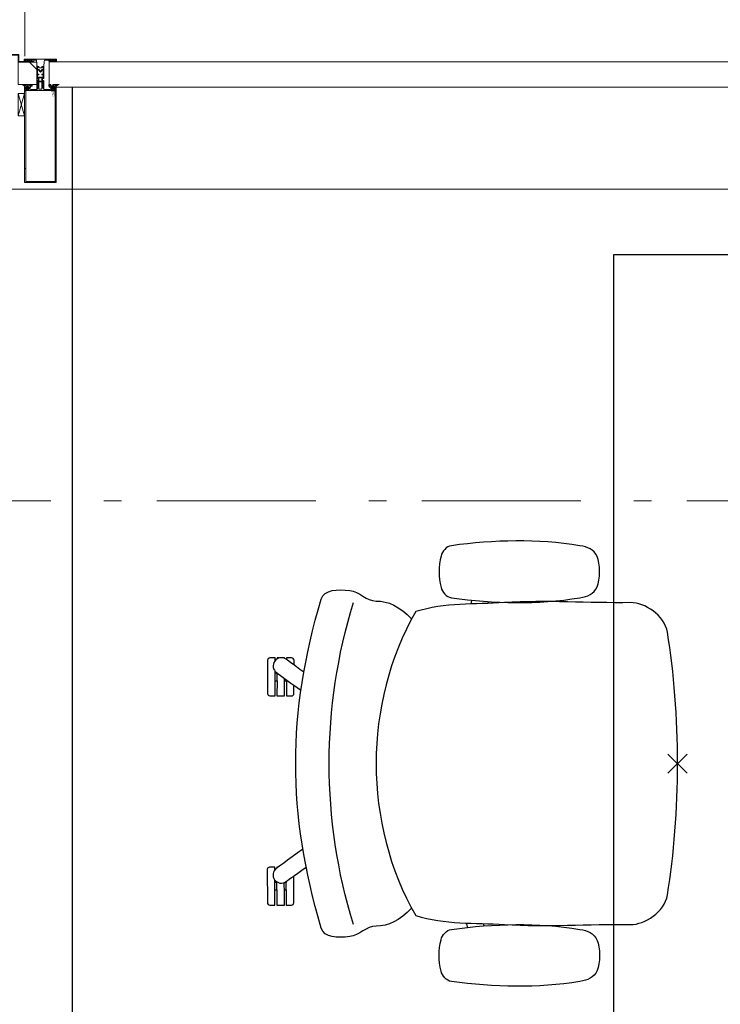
# Model space of a CAD drawing. Header units: millimetres. Extents: x -46954 to 169732, y -26853 to 94136.
# Tile 64 of 174: x -32140 to -31039, y 81680 to 83228. Entities that reach past the tile are written whole.
import ezdxf

# ---------------------------------------------------------------- set-up
doc = ezdxf.new("R2010")
doc.units = ezdxf.units.MM
doc.header["$LTSCALE"] = 400
doc.header["$PDMODE"] = 3
doc.header["$PDSIZE"] = 15
doc.linetypes.add('STYLE_06', pattern=[1.041641, 0.625, -0.208282, 0.069427, -0.138931])
for name, color, linetype in [('-gd', 2, 'Continuous'), ('inr', 4, 'Continuous'), ('plat', 5, 'Continuous'), ('sona-s008_ip0', 7, 'Continuous')]:
    doc.layers.add(name, color=color, linetype=linetype)
for name, color, linetype, lineweight in [('Buitenkozijnen', 140, 'Continuous', 15), ('Lijn-afbreek', 140, 'STYLE_06', 15), ('None', 7, 'Continuous', 9)]:
    doc.layers.add(name, color=color, linetype=linetype, lineweight=lineweight)

# ---------------------------------------------------------------- blocks, each defined once
blk = doc.blocks.new('*U1063')
at = {"layer": 'None', "color": 8, "linetype": 'Continuous', "lineweight": 5}
for p, q in [((51556, 28074.8), (51591, 28084.8)), ((51591, 28074.8), (51556, 28084.8))]:
    blk.add_line(p, q, dxfattribs=at)
blk.add_lwpolyline([(51556, 28084.8), (51591, 28084.8), (51591, 28074.8), (51556, 28074.8)], close=True, dxfattribs=at)
blk = doc.blocks.new('*X1064')
at = {"layer": 'None', "lineweight": 5}
blk.add_line((51628.7, 28055.5), (51640.3, 28067.1), dxfattribs=at)
blk = doc.blocks.new('*U1054')
at = {"layer": 'None', "color": 8, "lineweight": 5}
for points in [[(-24.8, 32.4), (24.8, 32.4), (24.8, 10.2), (23.1, 10.2), (23.1, 30.8), (-23.1, 30.8), (-23.1, 11.2), (-24.8, 11.2)], [(-24.8, -111.4), (-24.8, 32.4), (-23.1, 32.4), (-23.1, -112.4), (23.1, -112.4), (23.1, 32.4), (24.8, 32.4), (24.8, -111.4), (24.4, -111.4), (23.3, -115.5), (23.3, -117), (23.7, -117), (23.7, -117.6), (21.7, -117.6), (21.7, -117), (22.5, -117), (22.5, -115.1), (22.5, -113.9), (21.3, -113.9), (18.7, -113.9), (17.5, -113.9), (17.5, -115.1), (17.5, -117), (18.3, -117), (18.3, -117.6), (15.7, -117.6), (15.7, -117), (16.7, -117), (16.7, -116), (15.6, -113.9), (5.3, -113.9), (5.3, -115.8), (3.9, -115.8), (3.9, -118.6), (4.3, -119), (3.9, -119.4), (3.9, -120), (4.3, -120.4), (3.9, -120.8), (3.9, -121.4), (4.3, -121.8), (3.9, -122.8), (3.9, -127.6), (2.2, -127.6), (2.2, -116.8), (2.2, -114.6), (0, -114.6), (-2.2, -114.6), (-2.2, -116.8), (-2.2, -127.6), (-3.9, -127.6), (-3.9, -122.8), (-4.3, -121.8), (-3.9, -121.4), (-3.9, -120.8), (-4.3, -120.4), (-3.9, -120), (-3.9, -119.4), (-4.3, -119), (-3.9, -118.6), (-3.9, -115.8), (-5.3, -115.8), (-5.3, -113.9), (-15.6, -113.9), (-16.7, -116), (-16.7, -117), (-15.7, -117), (-15.7, -117.6), (-18.3, -117.6), (-18.3, -117), (-17.5, -117), (-17.5, -115.1), (-17.5, -113.9), (-18.7, -113.9), (-21.3, -113.9), (-22.5, -113.9), (-22.5, -115.1), (-22.5, -117), (-21.7, -117), (-21.7, -117.6), (-23.7, -117.6), (-23.7, -117), (-23.3, -117), (-23.3, -115.5), (-24.4, -111.4)]]:
    blk.add_lwpolyline(points, close=True, dxfattribs=at)
at = {"layer": 'None', "color": 8, "lineweight": 5, "flags": 128}
for points in [[(-25, -119), (-25.9, -119.6), (-29.5, -121.8), (-25.3, -121.8), (-21.7, -121.8), (-19.8, -121.7), (-19.3, -119.9), (-19.2, -119.4), (-18.7, -119.7), (-14.4, -120.4), (-14.2, -120.4), (-14.2, -120.6), (-14.2, -120.8), (-14.4, -120.8), (-16.5, -120.8), (-16.5, -121.8), (-16, -121.8), (-14.7, -121.8), (-13.3, -121.8), (-13.2, -120.3), (-13.2, -118.9), (-14.7, -118.8), (-15.5, -118.7), (-16, -118.1), (-16, -117.8), (-16.3, -117.8), (-17.6, -117.8), (-18.1, -118), (-18.4, -118.1), (-18.4, -117.8), (-18.4, -116.8), (-18.4, -116.5), (-18.1, -116.5), (-17.9, -116.5), (-17.4, -116.5), (-17.8, -116.1), (-17.9, -116.1), (-18.4, -115.7), (-18.9, -115.7), (-21.1, -115.7), (-21.6, -115.7), (-22.1, -116.1), (-22.2, -116.1), (-22.6, -116.5), (-22, -116.5), (-21.9, -116.5), (-21.6, -116.5), (-21.6, -116.8), (-21.6, -117.8), (-21.6, -118.1), (-21.9, -118), (-22.4, -117.8), (-23.8, -117.8), (-24.1, -117.8), (-24.1, -117.5), (-24.1, -116.7), (-24.1, -116.5), (-23.9, -116.5), (-23.7, -116.5), (-23.7, -115.7), (-24.4, -112.1), (-24.5, -111.9), (-24.7, -111.9), (-25, -111.9), (-25, -112.2), (-25, -117.9)], [(-22.8, -119.4), (-23, -119.4), (-23.1, -119.5), (-24.1, -120.3), (-25.4, -120.4), (-25.7, -120.4), (-25.7, -120.7), (-25.7, -121), (-25.4, -121), (-22.1, -121), (-21.3, -121), (-20.9, -120.4), (-20.4, -119.4), (-21.5, -119.4)], [(-20.5, -118.5), (-20.6, -118), (-21, -116.6), (-21.1, -116.2), (-20.7, -116.2), (-19.3, -116.2), (-18.9, -116.2), (-19, -116.6), (-19.4, -118), (-19.5, -118.5), (-20, -118.5)], [(25, -119), (25.9, -119.6), (29.5, -121.8), (25.3, -121.8), (21.7, -121.8), (19.8, -121.7), (19.3, -119.9), (19.2, -119.4), (18.7, -119.7), (14.4, -120.4), (14.2, -120.4), (14.2, -120.6), (14.2, -120.8), (14.4, -120.8), (16.5, -120.8), (16.5, -121.8), (16, -121.8), (14.7, -121.8), (13.3, -121.8), (13.2, -120.3), (13.2, -118.9), (14.7, -118.8), (15.5, -118.7), (16, -118.1), (16, -117.8), (16.3, -117.8), (17.6, -117.8), (18.1, -118), (18.4, -118.1), (18.4, -117.8), (18.4, -116.8), (18.4, -116.5), (18.1, -116.5), (17.9, -116.5), (17.4, -116.5), (17.8, -116.1), (17.9, -116.1), (18.4, -115.7), (18.9, -115.7), (21.1, -115.7), (21.6, -115.7), (22.1, -116.1), (22.2, -116.1), (22.6, -116.5), (22, -116.5), (21.9, -116.5), (21.6, -116.5), (21.6, -116.8), (21.6, -117.8), (21.6, -118.1), (21.9, -118), (22.4, -117.8), (23.8, -117.8), (24.1, -117.8), (24.1, -117.5), (24.1, -116.7), (24.1, -116.5), (23.9, -116.5), (23.7, -116.5), (23.7, -115.7), (24.4, -112.1), (24.5, -111.9), (24.7, -111.9), (25, -111.9), (25, -112.2), (25, -117.9)], [(20.5, -118.5), (20.6, -118), (21, -116.6), (21.1, -116.2), (20.7, -116.2), (19.3, -116.2), (18.9, -116.2), (19, -116.6), (19.4, -118), (19.5, -118.5), (20, -118.5)], [(22.8, -119.4), (23, -119.4), (23.1, -119.5), (24.1, -120.3), (25.4, -120.4), (25.7, -120.4), (25.7, -120.7), (25.7, -121), (25.4, -121), (22.1, -121), (21.3, -121), (20.9, -120.4), (20.4, -119.4), (21.5, -119.4)]]:
    blk.add_lwpolyline(points, close=True, dxfattribs=at)
blk = doc.blocks.new('*U1055')
at = {"layer": 'None', "color": 8, "lineweight": 5, "flags": 128}
for points in [[(-5, -131.3), (-5.5, -131.3), (-5.5, -131.8), (-5.5, -149.5), (-5.5, -150), (-5, -150), (-4, -150), (-3.5, -150), (-3.5, -149.5), (-3.5, -149), (-4, -149), (-4.5, -149), (-4.5, -145.8), (-4.5, -145.3), (-4, -145.3), (-2.7, -145.3), (-2.3, -145.3), (-2, -144.9), (-0.8, -143.5), (0, -142.6), (0.8, -143.5), (2, -144.9), (2.2, -145.3), (2.7, -145.3), (4, -145.3), (4.5, -145.3), (4.5, -145.8), (4.5, -149), (4, -149), (3.5, -149), (3.5, -149.5), (3.5, -150), (4, -150), (5, -150), (5.5, -150), (5.5, -149.5), (5.5, -131.8), (5.5, -131.3), (5, -131.3), (4.7, -131.3), (4.7, -132), (4.7, -132.3), (4.4, -132.3), (4.1, -132.3), (3.3, -132.3), (3.3, -131.5), (3.3, -127.6), (3.3, -126.8), (4.1, -126.8), (4.4, -126.8), (4.7, -126.8), (4.7, -127.1), (4.7, -127.8), (5, -127.8), (5.5, -127.8), (5.5, -127.3), (5.5, -114.6), (5.5, -114.4), (5.3, -114.3), (5, -114.3), (4.9, -114.5), (4.1, -116.2), (4.1, -116.3), (4.2, -116.4), (4.4, -116.7), (4.5, -116.8), (4.5, -116.9), (4.5, -117.1), (4.5, -117.2), (4.4, -117.3), (4.2, -117.6), (4, -117.7), (4.2, -117.8), (4.4, -118.1), (4.5, -118.2), (4.5, -118.3), (4.5, -118.5), (4.5, -118.6), (4.4, -118.7), (4.2, -119), (4, -119.1), (4.2, -119.2), (4.4, -119.5), (4.5, -119.6), (4.5, -119.7), (4.5, -120.2), (4.5, -120.3), (4.5, -120.3), (4.2, -121.1), (4.2, -125.5), (4.2, -125.8), (3.9, -125.8), (-3.9, -125.8), (-4.2, -125.8), (-4.2, -125.5), (-4.2, -121.1), (-4.5, -120.3), (-4.5, -120.3), (-4.5, -120.2), (-4.5, -119.7), (-4.5, -119.6), (-4.4, -119.5), (-4.2, -119.2), (-4, -119.1), (-4.2, -119), (-4.4, -118.7), (-4.5, -118.6), (-4.5, -118.5), (-4.5, -118.3), (-4.5, -118.2), (-4.4, -118.1), (-4.2, -117.8), (-4, -117.7), (-4.2, -117.6), (-4.4, -117.3), (-4.5, -117.2), (-4.5, -117.1), (-4.5, -116.9), (-4.5, -116.8), (-4.4, -116.7), (-4.2, -116.4), (-4.1, -116.3), (-4.1, -116.2), (-4.9, -114.5), (-5, -114.3), (-5.3, -114.3), (-5.5, -114.4), (-5.5, -114.6), (-5.5, -127.3), (-5.5, -127.8), (-5, -127.8), (-4.7, -127.8), (-4.7, -127.1), (-4.7, -126.8), (-4.4, -126.8), (-4.1, -126.8), (-3.3, -126.8), (-3.3, -127.6), (-3.3, -131.5), (-3.3, -132.3), (-4.1, -132.3), (-4.4, -132.3), (-4.7, -132.3), (-4.7, -132), (-4.7, -131.3)], [(-4.5, -138.2), (-4, -138.2), (-2.7, -138.2), (-2.5, -138.2), (-2.5, -138), (-2.5, -137.4), (-2.5, -137.2), (-2.7, -137.2), (-4, -137.2), (-4.5, -137.2), (-4.5, -136.7), (-4.5, -133.8), (-4.5, -133.3), (-4, -133.3), (4, -133.3), (4.5, -133.3), (4.5, -133.8), (4.5, -136.7), (4.5, -137.2), (4, -137.2), (2.7, -137.2), (2.5, -137.2), (2.5, -137.4), (2.5, -138), (2.5, -138.2), (2.7, -138.2), (4, -138.2), (4.5, -138.2), (4.5, -138.7), (4.5, -143.8), (4.5, -144.3), (4, -144.3), (2.9, -144.3), (2.7, -144.3), (2.6, -144.1), (1.5, -142.9), (0, -141.1), (-1.5, -142.9), (-2.6, -144.1), (-2.7, -144.3), (-2.9, -144.3), (-4, -144.3), (-4.5, -144.3), (-4.5, -143.8), (-4.5, -138.7)], [(-2.3, -126.8), (-2.3, -127.3), (-2.3, -132.1), (-2.3, -132.3), (-2.1, -132.3), (2.1, -132.3), (2.3, -132.3), (2.3, -132.1), (2.3, -127.3), (2.3, -126.8), (1.8, -126.8), (-1.8, -126.8)]]:
    blk.add_lwpolyline(points, close=True, dxfattribs=at)
blk = doc.blocks.new('*U1056')
at = {"layer": 'None', "color": 7, "lineweight": 15}
for p, q in [((-21.6, -103.9), (-21.6, -103.9)), ((-21.6, -104.7), (-21.6, -104.7)), ((-21.6, -105.5), (-21.6, -105.5)), ((-21.6, -106.3), (-21.6, -106.3)), ((-21.6, -107.1), (-21.6, -107.1)), ((-21.6, -107.9), (-21.6, -107.9)), ((-20.7, -103.5), (-20.7, -103.5)), ((-20.7, -105.9), (-20.7, -105.9)), ((-20.7, -106.7), (-20.7, -106.7)), ((-20.7, -107.5), (-20.7, -107.5)), ((-19.9, -103.1), (-19.9, -103.1)), ((-19.9, -107.1), (-19.9, -107.1)), ((-19.9, -107.9), (-19.9, -107.9)), ((-19.1, -103.5), (-19.1, -103.5)), ((-19.1, -104.3), (-19.1, -104.3)), ((-19.1, -105.9), (-19.1, -105.9)), ((-19.1, -106.7), (-19.1, -106.7)), ((-19.1, -107.5), (-19.1, -107.5)), ((-18.3, -104.7), (-18.3, -104.7)), ((-18.3, -105.5), (-18.3, -105.5)), ((-18.3, -106.3), (-18.3, -106.3)), ((-25.6, -119.7), (-25.6, -119.7)), ((-25.6, -121.4), (-25.6, -121.4)), ((-24.8, -110.4), (-24.8, -110.4)), ((-24.8, -111.2), (-24.8, -111.2)), ((-24.8, -112), (-24.8, -112)), ((-24.8, -112.8), (-24.8, -112.8)), ((-24.8, -113.6), (-24.8, -113.6)), ((-24.8, -114.4), (-24.8, -114.4)), ((-24.8, -115.3), (-24.8, -115.3)), ((-24.8, -116.1), (-24.8, -116.1)), ((-24.8, -116.9), (-24.8, -116.9)), ((-24.8, -117.7), (-24.8, -117.7)), ((-24.8, -118.5), (-24.8, -118.5)), ((-24.8, -119.3), (-24.8, -119.3)), ((-24.8, -120.1), (-24.8, -120.1)), ((-24.8, -121.8), (-24.8, -121.8)), ((-24, -110), (-24, -110)), ((-24, -110.8), (-24, -110.8)), ((-24, -111.6), (-24, -111.6)), ((-24, -112.4), (-24, -112.4)), ((-24, -113.2), (-24, -113.2)), ((-24, -114), (-24, -114)), ((-24, -114.9), (-24, -114.9)), ((-24, -115.7), (-24, -115.7)), ((-24, -116.5), (-24, -116.5)), ((-24, -117.3), (-24, -117.3)), ((-24, -118.1), (-24, -118.1)), ((-24, -118.9), (-24, -118.9)), ((-24, -119.7), (-24, -119.7)), ((-24, -121.4), (-24, -121.4)), ((-23.2, -110.4), (-23.2, -110.4)), ((-23.2, -111.2), (-23.2, -111.2)), ((-23.2, -112), (-23.2, -112)), ((-23.2, -112.8), (-23.2, -112.8)), ((-23.2, -113.6), (-23.2, -113.6)), ((-23.2, -114.4), (-23.2, -114.4)), ((-23.2, -115.3), (-23.2, -115.3)), ((-23.2, -116.1), (-23.2, -116.1)), ((-23.2, -116.9), (-23.2, -116.9)), ((-23.2, -117.7), (-23.2, -117.7)), ((-23.2, -118.5), (-23.2, -118.5)), ((-23.2, -121.8), (-23.2, -121.8)), ((-22.4, -110), (-22.4, -110)), ((-22.4, -110.8), (-22.4, -110.8)), ((-22.4, -111.6), (-22.4, -111.6)), ((-22.4, -117.3), (-22.4, -117.3)), ((-22.4, -118.1), (-22.4, -118.1)), ((-22.4, -121.4), (-22.4, -121.4)), ((-21.6, -108.8), (-21.6, -108.8)), ((-21.6, -109.6), (-21.6, -109.6)), ((-21.6, -110.4), (-21.6, -110.4)), ((-21.6, -111.2), (-21.6, -111.2)), ((-21.6, -112), (-21.6, -112)), ((-21.6, -116.9), (-21.6, -116.9)), ((-21.6, -117.7), (-21.6, -117.7)), ((-21.6, -118.5), (-21.6, -118.5)), ((-21.6, -121.8), (-21.6, -121.8)), ((-20.7, -108.4), (-20.7, -108.4)), ((-20.7, -109.2), (-20.7, -109.2)), ((-20.7, -110), (-20.7, -110)), ((-20.7, -110.8), (-20.7, -110.8)), ((-20.7, -111.6), (-20.7, -111.6)), ((-20.7, -112.4), (-20.7, -112.4)), ((-20.7, -113.2), (-20.7, -113.2)), ((-20.7, -114), (-20.7, -114)), ((-20.7, -114.9), (-20.7, -114.9)), ((-20.7, -115.7), (-20.7, -115.7)), ((-20.7, -116.5), (-20.7, -116.5)), ((-20.7, -117.3), (-20.7, -117.3)), ((-20.7, -118.1), (-20.7, -118.1)), ((-20.7, -121.4), (-20.7, -121.4)), ((-19.9, -108.8), (-19.9, -108.8)), ((-19.9, -109.6), (-19.9, -109.6)), ((-19.9, -110.4), (-19.9, -110.4)), ((-19.9, -111.2), (-19.9, -111.2)), ((-19.9, -112), (-19.9, -112)), ((-19.9, -112.8), (-19.9, -112.8)), ((-19.9, -113.6), (-19.9, -113.6)), ((-19.9, -114.4), (-19.9, -114.4)), ((-19.9, -115.3), (-19.9, -115.3)), ((-19.9, -116.1), (-19.9, -116.1)), ((-19.9, -116.9), (-19.9, -116.9)), ((-19.9, -117.7), (-19.9, -117.7)), ((-19.9, -118.5), (-19.9, -118.5)), ((-19.9, -119.3), (-19.9, -119.3)), ((-19.9, -120.1), (-19.9, -120.1)), ((-19.9, -120.9), (-19.9, -120.9)), ((-19.1, -108.4), (-19.1, -108.4)), ((-19.1, -109.2), (-19.1, -109.2)), ((-19.1, -110), (-19.1, -110)), ((-19.1, -110.8), (-19.1, -110.8)), ((-19.1, -111.6), (-19.1, -111.6)), ((-19.1, -117.3), (-19.1, -117.3)), ((-19.1, -118.1), (-19.1, -118.1)), ((-19.1, -118.9), (-19.1, -118.9)), ((-18.3, -110.4), (-18.3, -110.4)), ((-18.3, -111.2), (-18.3, -111.2)), ((-18.3, -112), (-18.3, -112)), ((-18.3, -116.9), (-18.3, -116.9)), ((-18.3, -117.7), (-18.3, -117.7)), ((-18.3, -118.5), (-18.3, -118.5)), ((-18.3, -119.3), (-18.3, -119.3)), ((-17.5, -110), (-17.5, -110)), ((-17.5, -110.8), (-17.5, -110.8)), ((-17.5, -111.6), (-17.5, -111.6)), ((-17.5, -112.4), (-17.5, -112.4)), ((-17.5, -113.2), (-17.5, -113.2)), ((-17.5, -114), (-17.5, -114)), ((-17.5, -114.9), (-17.5, -114.9)), ((-17.5, -115.7), (-17.5, -115.7)), ((-17.5, -116.5), (-17.5, -116.5)), ((-17.5, -117.3), (-17.5, -117.3)), ((-17.5, -118.1), (-17.5, -118.1)), ((-17.5, -118.9), (-17.5, -118.9)), ((-17.5, -119.7), (-17.5, -119.7)), ((-16.7, -110.4), (-16.7, -110.4)), ((-16.7, -111.2), (-16.7, -111.2)), ((-16.7, -112), (-16.7, -112)), ((-16.7, -112.8), (-16.7, -112.8)), ((-16.7, -113.6), (-16.7, -113.6)), ((-16.7, -114.4), (-16.7, -114.4)), ((-16.7, -115.3), (-16.7, -115.3)), ((-16.7, -116.1), (-16.7, -116.1)), ((-16.7, -116.9), (-16.7, -116.9)), ((-16.7, -117.7), (-16.7, -117.7)), ((-16.7, -118.5), (-16.7, -118.5)), ((-16.7, -119.3), (-16.7, -119.3)), ((-16.7, -120.1), (-16.7, -120.1)), ((-15.9, -118.1), (-15.9, -118.1)), ((-15.9, -118.9), (-15.9, -118.9)), ((-15.9, -119.7), (-15.9, -119.7)), ((-15.9, -121.4), (-15.9, -121.4)), ((-15.1, -119.3), (-15.1, -119.3)), ((-15.1, -120.1), (-15.1, -120.1)), ((-15.1, -120.9), (-15.1, -120.9)), ((-15.1, -121.8), (-15.1, -121.8)), ((-14.2, -118.9), (-14.2, -118.9)), ((-14.2, -119.7), (-14.2, -119.7)), ((-14.2, -120.5), (-14.2, -120.5)), ((-14.2, -121.4), (-14.2, -121.4)), ((-13.4, -120.1), (-13.4, -120.1)), ((-13.4, -120.9), (-13.4, -120.9))]:
    blk.add_line(p, q, dxfattribs=at)
at = {"layer": 'None', "color": 7}
blk.add_blockref('*U1055', (0, 0), dxfattribs=at)
blk = doc.blocks.new('*U1057')
at = {"layer": 'None', "color": 8, "lineweight": 5}
for points in [[(-6, -157.7), (-6.2, -160.2), (-8.7, -160.2), (-8.7, -160.2), (-20.4, -160.2), (-21.6, -160.9), (-22.9, -160.9), (-22.9, -159.7), (-23.8, -159.7), (-23.8, -161.8), (23.8, -161.8), (23.8, -159.7), (22.9, -159.7), (22.9, -160.9), (21.6, -160.9), (20.4, -160.2), (8.7, -160.2), (6.2, -160.2), (6, -157.7), (6, -157.7), (5.3, -150.2), (2.5, -150.2), (2.5, -148.2), (-2.5, -148.2), (-2.5, -150.2), (-5.3, -150.2), (-6, -157.7)], [(-13.5, -159.8), (-13.5, -158.9), (-14.5, -158.1), (-14.7, -157.9), (-14.9, -158.1), (-14.9, -158.1), (-15.4, -158.5), (-15.6, -158.7), (-15.8, -158.5), (-15.8, -158.5), (-16.3, -158.1), (-16.5, -157.9), (-16.7, -158.1), (-16.7, -158.1), (-17.2, -158.5), (-17.4, -158.7), (-17.6, -158.5), (-17.6, -158.5), (-18.1, -158.1), (-18.3, -157.9), (-18.5, -158.1), (-18.5, -158.1), (-19, -158.5), (-19.2, -158.7), (-19.4, -158.5), (-19.4, -158.5), (-19.9, -158.1), (-20.1, -157.9), (-20.3, -158.1), (-20.3, -158.1), (-20.8, -158.5), (-21, -158.7), (-21.2, -158.5), (-21.2, -158.5), (-21.7, -158.1), (-21.9, -157.9), (-22.1, -158.1), (-22.1, -158.1), (-22.4, -158.3), (-23.2, -158.3), (-23.5, -158.1), (-23.7, -157.9), (-23.9, -158.1), (-23.9, -158.1), (-24.2, -158.3), (-24.5, -158.3), (-24.7, -158.3), (-24.8, -158.2), (-24.8, -158.2), (-24.9, -157.9), (-25.1, -157.7), (-25.3, -157.7), (-25.5, -157.8), (-25.5, -158), (-25.5, -158), (-25.5, -161.4), (-25.5, -161.7), (-25.2, -161.7), (-25.2, -161.7), (-24.3, -161.7), (-24, -161.7), (-24, -161.4), (-24, -161.4), (-24, -159.7), (-24, -159.6), (-24.1, -159.5), (-24.1, -159.5), (-24.3, -159.3), (-24, -159.2), (-23.8, -159.1), (-23.8, -159.4), (-23.8, -159.4), (-23.7, -159.4), (-23.6, -159.3), (-23.6, -159.3), (-22.8, -159.3), (-22.5, -159.3), (-22.5, -159.6), (-22.5, -159.6), (-22.5, -160.3), (-22.5, -160.6), (-22.2, -160.6), (-22.2, -160.6), (-22, -160.6), (-21.9, -160.6), (-21.8, -160.5), (-21.8, -160.5), (-20.5, -159.8), (-13.5, -159.8)], [(13.5, -159.8), (13.5, -158.9), (14.5, -158.1), (14.7, -157.9), (14.9, -158.1), (14.9, -158.1), (15.4, -158.5), (15.6, -158.7), (15.8, -158.5), (15.8, -158.5), (16.3, -158.1), (16.5, -157.9), (16.7, -158.1), (16.7, -158.1), (17.2, -158.5), (17.4, -158.7), (17.6, -158.5), (17.6, -158.5), (18.1, -158.1), (18.3, -157.9), (18.5, -158.1), (18.5, -158.1), (19, -158.5), (19.2, -158.7), (19.4, -158.5), (19.4, -158.5), (19.9, -158.1), (20.1, -157.9), (20.3, -158.1), (20.3, -158.1), (20.8, -158.5), (21, -158.7), (21.2, -158.5), (21.2, -158.5), (21.7, -158.1), (21.9, -157.9), (22.1, -158.1), (22.1, -158.1), (22.4, -158.3), (23.2, -158.3), (23.5, -158.1), (23.7, -157.9), (23.9, -158.1), (23.9, -158.1), (24.2, -158.3), (24.5, -158.3), (24.7, -158.3), (24.8, -158.2), (24.8, -158.2), (24.9, -157.9), (25.1, -157.7), (25.3, -157.7), (25.5, -157.8), (25.5, -158), (25.5, -158), (25.5, -161.4), (25.5, -161.7), (25.2, -161.7), (25.2, -161.7), (24.3, -161.7), (24, -161.7), (24, -161.4), (24, -161.4), (24, -159.7), (24, -159.6), (24.1, -159.5), (24.1, -159.5), (24.3, -159.3), (24, -159.2), (23.8, -159.1), (23.8, -159.4), (23.8, -159.4), (23.7, -159.4), (23.6, -159.3), (23.6, -159.3), (22.8, -159.3), (22.5, -159.3), (22.5, -159.6), (22.5, -159.6), (22.5, -160.3), (22.5, -160.6), (22.2, -160.6), (22.2, -160.6), (22, -160.6), (21.9, -160.6), (21.8, -160.5), (21.8, -160.5), (20.5, -159.8), (13.5, -159.8)]]:
    blk.add_lwpolyline(points, close=True, dxfattribs=at)
blk = doc.blocks.new('verticale stijl')
at = {"layer": 'None', "color": 7}
for name in ['*U1054', '*U1056', '*U1057']:
    blk.add_blockref(name, (0, 0), dxfattribs=at)
blk = doc.blocks.new('*U1065')
at = {"layer": 'Lijn-afbreek', "color": 43, "linetype": 'Continuous', "lineweight": 9}
blk.add_lwpolyline([(51605.3, 28084.8), (51640.3, 28084.8), (51640.3, 28055.5), (51605.3, 28055.5)], close=True, dxfattribs=at)
at = {"layer": 'None', "color": 43, "linetype": 'Continuous', "lineweight": 9}
blk.add_lwpolyline([(51652.3, 28107.8), (51637, 28107.8), (51637, 28106.8), (51651.3, 28106.8), (51651.3, 28084.8), (51640.3, 28084.8), (51640.3, 28060.5), (51641.3, 28060.5), (51641.3, 28083.8), (51652.3, 28083.8)], close=True, dxfattribs=at)
at = {"layer": 'Lijn-afbreek', "color": 43}
blk.add_blockref('*X1064', (0, 0), dxfattribs=at)
at = {"layer": 'None', "color": 7, "rotation": 90}
blk.add_blockref('verticale stijl', (51483.5, 28050), dxfattribs=at)
at = {"layer": 'None', "color": 7}
blk.add_blockref('*U1063', (0, 0), dxfattribs=at)
blk = doc.blocks.new('*U1307')
at = {"layer": 'Buitenkozijnen', "color": 140, "linetype": 'Continuous', "lineweight": 15}
for points in [[(51601.1, -5040), (51601.1, 28036)], [(51601.1, 28036), (51641.1, 28036)], [(51601.1, -5040), (51601.1, 28036), (51641.1, 28036), (51641.1, -5040)], [(51601.1, -5040), (51601.1, 28036), (51641.1, 28036), (51641.1, -5040)], [(51641.1, -5040), (51641.1, 28036)]]:
    blk.add_lwpolyline(points, close=True, dxfattribs=at)
blk = doc.blocks.new('SONA-S008_B2')
at = {"layer": '-gd'}
blk.add_open_spline([(-253, -509.5), (-87.8, -560.2), (87.8, -560.2), (253, -509.5)], degree=3, dxfattribs=at)
for points in [[(-206.6, -15.8), (-79.4, 5.3), (79.6, 5.3), (206.6, -15.8)], [(-253, -73.9), (-253.4, -51.6), (-233.1, -20.2), (-206.6, -15.8)], [(206.6, -15.8), (233.1, -20.2), (253.4, -51.6), (253, -73.9)], [(-253, -272.1), (-257.1, -206.8), (-252.1, -139.2), (-253, -73.9)], [(253, -73.9), (252.1, -139.2), (257.1, -206.8), (253, -272.1)], [(-277.9, -126.1), (-287.8, -121.3), (-315.3, -121.3), (-325.3, -126.1)], [(277.9, -126.1), (287.8, -121.3), (315.3, -121.3), (325.3, -126.1)], [(-325.3, -126.1), (-337, -131.7), (-340.4, -140.8), (-342.5, -153.6)], [(-260.7, -153.6), (-262.7, -140.8), (-266.2, -131.7), (-277.9, -126.1)], [(260.6, -153.6), (262.7, -140.8), (266.2, -131.7), (277.9, -126.1)], [(325.3, -126.1), (337, -131.7), (340.4, -140.8), (342.5, -153.6)], [(-342.5, -153.6), (-353.5, -221.1), (-351.5, -287.6), (-342.5, -355.4)], [(-260.7, -355.4), (-251.6, -287.6), (-249.7, -221.1), (-260.7, -153.6)], [(260.6, -355.4), (251.6, -287.6), (249.7, -221.1), (260.6, -153.6)], [(342.5, -153.6), (353.4, -221.1), (351.5, -287.6), (342.5, -355.4)], [(-238.9, -411.5), (-253, -365.7), (-250.2, -318.7), (-253, -272.1)], [(253, -272.1), (250.2, -318.7), (253, -365.7), (238.9, -411.5)], [(-255.2, -303.9), (-254.1, -304.3), (-252.9, -304.7), (-251.7, -305.1)], [(251.9, -297.7), (252.9, -297.4), (253.8, -297.1), (254.7, -296.8)], [(256.9, -323.2), (255, -323.8), (253.1, -324.4), (251, -325.1)], [(-250.7, -332.5), (-253.1, -331.7), (-255.4, -330.9), (-257.6, -330.2)], [(-342.5, -355.4), (-341.5, -363), (-333.6, -369.9), (-326.1, -371.8)], [(-277, -371.8), (-269.5, -369.9), (-261.7, -363), (-260.7, -355.4)], [(277, -371.8), (269.5, -369.9), (261.7, -363), (260.6, -355.4)], [(342.5, -355.4), (341.5, -363), (333.6, -369.9), (326.1, -371.8)], [(-326.1, -371.8), (-310.3, -375.7), (-292.8, -375.7), (-277, -371.8)], [(326.1, -371.8), (310.3, -375.7), (292.8, -375.7), (277, -371.8)], [(238.9, -411.5), (95.4, -494.5), (-95.5, -494.5), (-238.9, -411.5)], [(-227.3, -418.1), (-247.1, -436.6), (-255.7, -455.2), (-255.5, -473.7)], [(255.5, -473.7), (255.7, -455.2), (247.1, -436.6), (227.3, -418.1)], [(-255.5, -473.7), (-255.4, -489), (-270.3, -500.1), (-272.1, -515.2)], [(272.1, -515.2), (270.3, -500.1), (255.4, -489), (255.5, -473.7)], [(-272.1, -515.2), (-274.4, -533.8), (-273.7, -555.7), (-258.6, -560.1)], [(258.6, -560.1), (273.7, -555.6), (274.4, -533.8), (272.1, -515.2)], [(-258.6, -560.1), (-77.4, -613.6), (78.8, -613.6), (258.6, -560.1)], [(-185.5, -615.4), (-185.5, -615.4), (-176.5, -602.9), (-162.6, -583.8)], [(143.7, -587.5), (156, -604.4), (163.9, -615.2), (163.9, -615.2)], [(-222.4, -606.9), (-222.4, -604.9), (-220.7, -603.3), (-218.7, -603.3)], [(-218.7, -603.3), (-218.7, -603.3), (-192, -603.3), (-176.8, -603.3)], [(-134.5, -588.9), (-152.4, -613.6), (-164.7, -630.5), (-164.7, -630.5)], [(106.4, -606.6), (106.4, -604.6), (108, -603), (110, -603)], [(110, -603), (110, -603), (115.6, -603), (123.1, -603)], [(143.1, -630.4), (143.1, -630.4), (131.8, -614.9), (115.2, -592)], [(154.9, -602.9), (159.4, -602.9), (162.3, -602.9), (162.3, -602.9)], [(162.3, -602.9), (164.4, -602.9), (166, -604.6), (166, -606.6)], [(-222.4, -615.1), (-222.4, -615.1), (-222.4, -606.9), (-222.4, -606.9)], [(-218.8, -615.1), (-218.8, -615.1), (-222.4, -615.1), (-222.4, -615.1)], [(-222.4, -629.9), (-222.4, -629.9), (-222.4, -618.1), (-222.4, -618.1)], [(-222.4, -618.1), (-222.4, -618.1), (-198.5, -618.1), (-198.5, -618.1)], [(-198.5, -615.1), (-198.5, -615.1), (-218.8, -615.1), (-218.8, -615.1)], [(-198.5, -618.1), (-198.5, -618.1), (-198.5, -615.1), (-198.5, -615.1)], [(-198.5, -615.1), (-198.5, -615.1), (-186.7, -615.2), (-186.7, -615.2)], [(-198.5, -618.1), (-198.5, -618.1), (-189.1, -618.2), (-187.1, -618.2)], [(-182.7, -633.4), (-188.4, -629.2), (-189.7, -621.1), (-185.5, -615.4)], [(-185.4, -615.2), (-186.2, -615.2), (-186.7, -615.2), (-186.7, -615.2)], [(-186.7, -615.2), (-186.7, -615.2), (-186.7, -616.4), (-186.7, -617.3)], [(106.4, -614.8), (106.4, -614.8), (106.4, -606.6), (106.4, -606.6)], [(110.1, -614.8), (110.1, -614.8), (106.4, -614.8), (106.4, -614.8)], [(106.4, -629.7), (106.4, -629.7), (106.4, -617.8), (106.4, -617.8)], [(106.4, -617.8), (106.4, -617.8), (130.3, -617.8), (130.3, -617.8)], [(130.3, -614.8), (130.3, -614.8), (110.1, -614.8), (110.1, -614.8)], [(130.3, -617.8), (130.3, -617.8), (130.3, -614.8), (130.3, -614.8)], [(130.3, -614.8), (130.3, -614.8), (130.9, -614.8), (131.7, -614.8)], [(130.3, -617.8), (130.3, -617.8), (131.9, -617.8), (133.9, -617.8)], [(163.9, -615.2), (168.1, -621), (166.8, -629.1), (161.1, -633.2)], [(166, -614.8), (166, -614.8), (164.6, -614.8), (163.5, -614.8)], [(165.3, -617.8), (165.8, -617.8), (166, -617.8), (166, -617.8)], [(166, -606.6), (166, -606.6), (166, -614.8), (166, -614.8)], [(166, -617.8), (166, -617.8), (166, -618.6), (166, -619.9)], [(-222.5, -641.1), (-222.5, -641.1), (-222.4, -632.9), (-222.4, -632.9)], [(-198.6, -630), (-198.6, -630), (-222.4, -629.9), (-222.4, -629.9)], [(-222.4, -632.9), (-222.4, -632.9), (-218.8, -632.9), (-218.8, -632.9)], [(-218.8, -632.9), (-218.8, -632.9), (-198.6, -633), (-198.6, -633)], [(-198.6, -633), (-198.6, -633), (-198.6, -630), (-198.6, -630)], [(-198.6, -630), (-198.6, -630), (-186.7, -630), (-186.7, -630)], [(-198.6, -633), (-198.6, -633), (-186.7, -633), (-186.7, -633)], [(-185.9, -630), (-186.4, -630), (-186.7, -630), (-186.7, -630)], [(-186.7, -630), (-186.7, -630), (-186.7, -633), (-186.7, -633)], [(-186.7, -633), (-186.7, -633), (-185.3, -633), (-183.1, -633)], [(-164.7, -630.5), (-168.8, -636.2), (-176.9, -637.5), (-182.7, -633.4)], [(-182.7, -633.4), (-182.7, -633.4), (-182.7, -633.4), (-182.7, -633.4)], [(-167.1, -633), (-166.7, -633), (-166.5, -633), (-166.5, -633)], [(-166.5, -633), (-166.5, -633), (-162.9, -633.1), (-162.9, -633.1)], [(-162.8, -630.1), (-162.8, -630.1), (-163.4, -630.1), (-164.4, -630)], [(-162.9, -633.1), (-162.9, -633.1), (-162.9, -641.3), (-162.9, -641.3)], [(-162.8, -628), (-162.8, -629.2), (-162.8, -630.1), (-162.8, -630.1)], [(130.3, -629.6), (130.3, -629.6), (106.4, -629.7), (106.4, -629.7)], [(106.4, -640.9), (106.4, -640.9), (106.4, -632.7), (106.4, -632.7)], [(106.4, -632.7), (106.4, -632.7), (110.1, -632.7), (110.1, -632.7)], [(110.1, -632.7), (110.1, -632.7), (130.3, -632.6), (130.3, -632.6)], [(130.3, -632.6), (130.3, -632.6), (130.3, -629.6), (130.3, -629.6)], [(130.3, -629.6), (130.3, -629.6), (142.1, -629.6), (142.1, -629.6)], [(130.3, -632.6), (130.3, -632.6), (142.2, -632.6), (142.2, -632.6)], [(142.5, -629.6), (142.3, -629.6), (142.1, -629.6), (142.1, -629.6)], [(142.1, -629.6), (142.1, -629.6), (142.2, -632.6), (142.2, -632.6)], [(142.2, -632.6), (142.2, -632.6), (143.3, -632.6), (145.1, -632.6)], [(161.1, -633.2), (155.3, -637.4), (147.2, -636.1), (143.1, -630.4)], [(161.1, -633.2), (161.1, -633.2), (161.1, -633.2), (161.1, -633.2)], [(161.8, -632.6), (162.2, -632.6), (162.4, -632.6), (162.4, -632.6)], [(162.4, -632.6), (162.4, -632.6), (166, -632.6), (166, -632.6)], [(166, -629.6), (166, -629.6), (165.4, -629.6), (164.4, -629.6)], [(166, -625.7), (166, -627.8), (166, -629.6), (166, -629.6)], [(166, -632.6), (166, -632.6), (166, -640.8), (166, -640.8)], [(-218.8, -644.8), (-220.8, -644.8), (-222.5, -643.1), (-222.5, -641.1)], [(-166.5, -644.9), (-166.5, -644.9), (-218.8, -644.8), (-218.8, -644.8)], [(-162.9, -641.3), (-162.9, -643.3), (-164.5, -644.9), (-166.5, -644.9)], [(110.1, -644.5), (108.1, -644.5), (106.5, -642.9), (106.4, -640.9)], [(162.4, -644.4), (162.4, -644.4), (110.1, -644.5), (110.1, -644.5)], [(166, -640.8), (166, -642.8), (164.4, -644.4), (162.4, -644.4)]]:
    blk.add_open_spline(points, degree=3)
at = {"layer": 'sona-s008_ip0'}
blk.add_point((0, 0), dxfattribs=at)

msp = doc.modelspace()

# ---------------------------------------------------------------- linework, layer by layer
at = {"linetype": 'Continuous', "lineweight": 0, "flags": 128}
msp.add_lwpolyline([(-44707.73324, 69211.61338), (-44707.73324, 82961.39674), (-6950.64948, 82960.92854), (-6950.64948, 74197.93624), (-17757.73324, 74197.93624), (-17757.73324, 69211.61338), (-36160.7076, 69211.61338), (-36160.7076, 74173.70884), (-41157.73324, 74211.58002), (-41157.73324, 69211.61338), (-44707.73324, 69211.61338)], dxfattribs=at)
at = {"layer": 'Buitenkozijnen', "color": 43, "linetype": 'Continuous', "lineweight": 9}
msp.add_line((-44707.73324, 82961.39674), (-6917.73324, 82961.39674), dxfattribs=at)
at = {"layer": 'inr'}
msp.add_lwpolyline([(-30406.09543, 82858.36081), (-30406.09543, 81258.36081), (-31206.09543, 81258.36081), (-31206.09543, 82858.36081)], close=True, dxfattribs=at)
at = {"layer": 'None', "color": 8, "linetype": 'Continuous', "lineweight": 5}
msp.add_line((-32132.03323, 83170.17274), (-32132.03323, 83276.84473), dxfattribs=at)
at = {"layer": 'None', "color": 43, "linetype": 'STYLE_06', "lineweight": 9}
msp.add_line((-46507.5204, 82471.57274), (-5307.57324, 82471.57274), dxfattribs=at)
at = {"layer": 'plat'}
msp.add_line((-32057.73324, 83121.57274), (-32057.73324, 78206.57274), dxfattribs=at)

# ---------------------------------------------------------------- block references
at = {"layer": 'Buitenkozijnen', "color": 7, "rotation": 90}
msp.add_blockref('*U1307', (-4057.73324, 31520.51338), dxfattribs=at)
at = {"layer": 'inr', "xscale": -1, "rotation": 270}
msp.add_blockref('SONA-S008_B2', (-31106.09543, 82058.36081), dxfattribs=at)
at = {"layer": 'None', "color": 7, "rotation": 90}
msp.add_blockref('*U1065', (-4057.73324, 31520.51338), dxfattribs=at)

doc.saveas('drawing.dxf')
